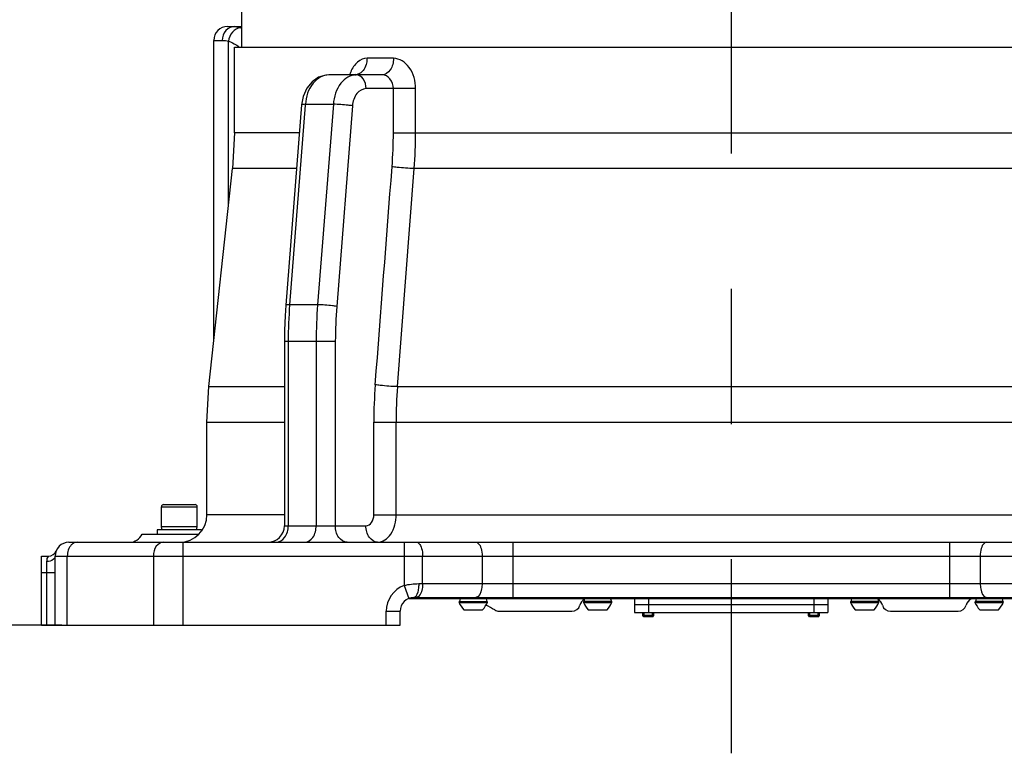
# Model space of a CAD drawing. Header units: millimetres. Extents: x 0 to 11890, y 0 to 8410.
# Tile 3 of 86: x 3924 to 4280, y 5335 to 5601. Entities that reach past the tile are written whole.
import ezdxf

# ---------------------------------------------------------------- set-up
doc = ezdxf.new("R2010")
doc.units = ezdxf.units.MM
doc.header["$LTSCALE"] = 653.95
doc.linetypes.add('CENTER', pattern=[0.6, 0.375, -0.075, 0.075, -0.075])
doc.layers.get('0').update_dxf_attribs({"linetype": 'CONTINUOUS'})
for name, color, linetype in [('204101000043_DXF_AXIS', 7, 'CONTINUOUS'), ('304103000014_DXF_DIMENSION', 7, 'CONTINUOUS'), ('304103000014DXF_CONTINUOUS_LINE', 7, 'CONTINUOUS'), ('304105000144DXF_CONTINUOUS_LINE', 7, 'CONTINUOUS'), ('304105000145DXF_CONTINUOUS_LINE', 7, 'CONTINUOUS'), ('304106000026DXF_CONTINUOUS_LINE', 7, 'CONTINUOUS'), ('304301000014DXF_CONTINUOUS_LINE', 7, 'CONTINUOUS'), ('501023000016DXF_CONTINUOUS_LINE', 7, 'CONTINUOUS'), ('501023000231DXF_CONTINUOUS_LINE', 7, 'CONTINUOUS'), ('501024000001DXF_CONTINUOUS_LINE', 7, 'CONTINUOUS'), ('504001000008DXF_CONTINUOUS_LINE', 7, 'CONTINUOUS'), ('604006000004DXF_CONTINUOUS_LINE', 7, 'CONTINUOUS'), ('604006000006DXF_CONTINUOUS_LINE', 7, 'CONTINUOUS')]:
    doc.layers.add(name, color=color, linetype=linetype)
doc.styles.get("Standard").update_dxf_attribs({"font": 'txt', "width": 0.7})
doc.dimstyles.new('DIMSTYLE_5', dxfattribs={"dimtxt": 100, "dimasz": 60, "dimexe": 2, "dimexo": 0.2, "dimgap": 2.5, "dimtad": 1, "dimdec": 0, "dimdsep": 46, "dimtxsty": 'Standard', "dimblk": '_FILLED', "dimblk1": '_FILLED', "dimblk2": '_FILLED', "dimcen": 0.09, "dimclrt": 5, "dimazin": 2, "dimtfac": 1, "dimtdec": 0, "dimtofl": 0, "dimtmove": 0, "dimatfit": 3, "dimldrblk": '_FILLED', "dimfxl": 0, "dimtolj": 1, "dimarcsym": 0})

# ---------------------------------------------------------------- blocks, each defined once
blk = doc.blocks.new('_FILLED')
at = {"color": 0, "linetype": 'ByBlock'}
blk.add_solid([(0, 0), (-1, 0.1667), (-1, -0.1667)], dxfattribs=at)
blk = doc.blocks.new('*D11')
at = {"layer": '304103000014_DXF_DIMENSION', "color": 2, "linetype": 'Continuous'}
for p, q in [((4103.74, 7246.38), (3355.35, 7246.38)), ((3375.35, 7246.38), (3375.35, 6313.78)), ((3375.35, 5381.18), (3375.35, 6313.78)), ((3938.84, 5381.18), (3355.35, 5381.18))]:
    blk.add_line(p, q, dxfattribs=at)
at = {"layer": '304103000014_DXF_DIMENSION', "color": 2, "linetype": 'Continuous', "xscale": 60, "yscale": 60, "zscale": 60}
for p, rotation in [((3375.35, 7246.38), 90), ((3375.35, 5381.18), 270)]:
    blk.add_blockref('_FILLED', p, dxfattribs=dict(at, rotation=rotation))

msp = doc.modelspace()

# ---------------------------------------------------------------- linework, layer by layer
at = {"layer": '204101000043_DXF_AXIS', "color": 7, "linetype": 'CENTER'}
msp.add_line((4181.445, 5797.386), (4181.445, 5334.662), dxfattribs=at)
at = {"layer": '304103000014DXF_CONTINUOUS_LINE', "color": 7, "linetype": 'Continuous'}
for p, q in [((3998.945, 5598.181), (4003.945, 5598.181)), ((3993.945, 5484.181), (3993.945, 5593.181)), ((4001.445, 5590.681), (4361.445, 5590.681)), ((4001.445, 5559.683), (4001.445, 5590.681)), ((4054.966, 5580.681), (4035.678, 5580.681)), ((4045.154, 5580.685), (4045.075, 5580.681)), ((4026.332, 5572.84), (4025.777, 5569.846)), ((4025.777, 5569.846), (4020.06, 5497.126)), ((4001.445, 5559.683), (4000.742, 5546.716)), ((3992.147, 5467.645), (4000.742, 5546.716)), ((4019.547, 5484.034), (4019.547, 5417.181)), ((3991.445, 5454.678), (3992.147, 5467.645)), ((3991.445, 5421.181), (3991.445, 5454.678)), ((3967.945, 5414.181), (3988.413, 5414.181)), ((3941.445, 5411.181), (4421.445, 5411.181)), ((3931.445, 5406.181), (3934.028, 5406.181)), ((3931.445, 5381.181), (3931.445, 5406.181)), ((3936.445, 5381.181), (3936.445, 5406.181)), ((4066.444, 5391.181), (4296.445, 5391.181)), ((4061.445, 5381.181), (4061.445, 5386.181)), ((4097.326, 5386.181), (4123.736, 5386.181)), ((4239.153, 5386.181), (4263.736, 5386.181)), ((3931.445, 5381.181), (4061.445, 5381.181))]:
    msp.add_line(p, q, dxfattribs=at)
at = {"layer": '304103000014DXF_CONTINUOUS_LINE', "color": 9, "linetype": 'Continuous'}
for p, q in [((3993.945, 5593.181), (3996.968, 5593.181)), ((3999.304, 5533.483), (3999.304, 5592.834)), ((4059.046, 5586.681), (4049.465, 5586.681)), ((4059.025, 5575.682), (4049.119, 5575.681)), ((4059.025, 5559.683), (4059.025, 5575.682)), ((4067.08, 5575.681), (4059.025, 5575.681)), ((4067.08, 5559.683), (4067.08, 5575.681)), ((4027.11, 5569.741), (4021.418, 5497.286)), ((4027.131, 5570.006), (4027.11, 5569.741)), ((4027.131, 5570.006), (4037.269, 5570.006)), ((4037.269, 5570.006), (4031.547, 5497.286)), ((4044.197, 5569.454), (4038.48, 5496.734)), ((4024.978, 5559.683), (4001.445, 5559.683)), ((4059.025, 5559.683), (4303.864, 5559.683)), ((4023.959, 5546.716), (4000.742, 5546.716)), ((4060.5, 5467.645), (4066.585, 5546.716)), ((4296.304, 5546.716), (4066.585, 5546.716)), ((4031.547, 5497.286), (4021.418, 5497.286)), ((4037.983, 5484.034), (4019.547, 5484.034)), ((4020.899, 5484.034), (4020.899, 5417.181)), ((4031.028, 5484.034), (4031.028, 5417.181)), ((4037.983, 5484.034), (4037.983, 5417.181)), ((3992.147, 5467.645), (4019.547, 5467.645)), ((4060.5, 5467.645), (4302.389, 5467.645)), ((3991.445, 5454.678), (4019.547, 5454.678)), ((4051.923, 5454.678), (4310.967, 5454.678)), ((4051.923, 5421.181), (4051.923, 5454.678)), ((4060, 5421.181), (4060, 5454.678)), ((4019.547, 5421.181), (3991.445, 5421.181)), ((4051.923, 5421.181), (4310.967, 5421.181)), ((4019.547, 5417.181), (4049.082, 5417.181)), ((3982.658, 5411.181), (3982.658, 5381.181)), ((4062.904, 5411.181), (4062.904, 5395.533)), ((4102.346, 5411.181), (4102.346, 5391.181)), ((4260.543, 5411.181), (4260.543, 5391.181)), ((3933.445, 5381.181), (3933.445, 5404.181)), ((3936.445, 5406.181), (4299.986, 5406.181)), ((3940.838, 5381.181), (3940.838, 5406.181)), ((3972.051, 5406.181), (3972.051, 5381.181)), ((4069.612, 5396.181), (4069.612, 5406.181)), ((4091.166, 5406.181), (4091.166, 5396.181)), ((4271.723, 5406.181), (4271.723, 5396.181)), ((3931.445, 5400.181), (3936.445, 5400.181)), ((4068.215, 5396.181), (4294.674, 5396.181)), ((4062.904, 5395.533), (4064.674, 5390.857)), ((4056.445, 5386.181), (4061.445, 5386.181)), ((4056.445, 5381.181), (4056.445, 5386.181))]:
    msp.add_line(p, q, dxfattribs=at)
at = {"layer": '304103000014DXF_CONTINUOUS_LINE', "color": 7, "linetype": 'Continuous'}
for points in [[(4035.678, 5580.68), (4034.485, 5580.596), (4031.902, 5579.804), (4029.557, 5578.19), (4027.636, 5575.808), (4026.332, 5572.84)], [(4045.385, 5580.734), (4045.395, 5580.745), (4045.154, 5580.685)], [(4020.06, 5497.126), (4019.801, 5493.244), (4019.595, 5488.04), (4019.547, 5484.034)]]:
    msp.add_lwpolyline(points, dxfattribs=at)
for centre, radius, start, end in [((3998.945, 5593.181), 5, 90, 180), ((3981.445, 5421.181), 10, 270, 360), ((4013.547, 5417.181), 6, 270.00164, 360), ((3963.362, 5416.181), 5, 270, 336.42182), ((3941.445, 5406.181), 5, 90, 180), ((3934.028, 5409.181), 3, 270.00076, 337.97569), ((4066.445, 5386.181), 5, 90.0083, 180), ((4130.445, 5387.181), 4, 122.99625, 163.39845), ((4232.445, 5387.181), 4, 16.60155, 57.02509), ((4270.445, 5387.181), 4, 118.40895, 163.39845), ((4079.861, 5361.181), 30, 58.04725, 64.94191), ((4097.326, 5389.181), 3, 238.04725, 270), ((4123.736, 5389.181), 3, 270, 343.39845), ((4239.153, 5389.181), 3, 196.60155, 270), ((4263.736, 5389.181), 3, 270, 343.39845)]:
    msp.add_arc(centre, radius, start, end, dxfattribs=at)
at = {"layer": '304103000014DXF_CONTINUOUS_LINE', "color": 9, "linetype": 'Continuous'}
for centre, radius, start, end in [((4000.975, 5590.168), 8.048, 68.32397, 70.70625), ((3995.387, 5581.458), 12.085, 53.12091, 56.85963), ((3994.837, 5580.722), 13.004, 50.19619, 53.12914), ((4055.929, 5576.657), 13.358, 158.87692, 160.39558), ((4055.58, 5576.791), 12.985, 157.83561, 158.87468), ((4056.449, 5576.473), 13.91, 160.39815, 162.26581), ((4045.064, 5583.897), 3.216, 270.19524, 278.7949), ((3898.958, 5559.677), 160.068, 355.58847, 0.00229), ((3897.162, 5559.676), 169.918, 355.62573, 0.00243), ((4189.96, 5484.042), 169.061, 175.50684, 180.00255), ((4200.304, 5484.042), 169.275, 175.51253, 180.00257), ((4200.101, 5484.041), 162.118, 175.50962, 180.00252), ((4228.911, 5454.685), 176.988, 175.59032, 180.00236), ((4228.259, 5454.685), 168.258, 175.58239, 180.00241), ((4066.445, 5386.181), 10, 110.73842, 180)]:
    msp.add_arc(centre, radius, start, end, dxfattribs=at)
for points, knots in [([(4001.59, 5598.181), (4000.397, 5598.181), (3997.866, 5597.018), (3996.968, 5594.443), (3996.968, 5593.181)], [0, 0, 0, 0, 0.4861226, 1, 1, 1, 1]), ([(4003.634, 5597.764), (4002.525, 5597.66), (4000.295, 5596.37), (3999.391, 5594.039), (3999.304, 5592.834)], [0, 0, 0, 0, 0.479434, 1, 1, 1, 1]), ([(4049.465, 5586.681), (4048.241, 5586.681), (4045.533, 5585.477), (4044.11, 5583.053), (4043.555, 5581.69)], [0, 0, 0, 0, 0.4542077, 1, 1, 1, 1]), ([(4049.465, 5586.681), (4049.465, 5586.097), (4049.259, 5584.018), (4048.075, 5581.885), (4046.75, 5581.137)], [0, 0, 0, 0, 0.2771829, 1, 1, 1, 1]), ([(4059.046, 5586.681), (4059.046, 5585.211), (4058.54, 5582.522), (4056.092, 5580.681), (4054.966, 5580.681)], [0, 0, 0, 0, 0.5661236, 1, 1, 1, 1]), ([(4067.08, 5575.681), (4067.081, 5578.37), (4065.915, 5583.422), (4061.233, 5586.681), (4059.046, 5586.681)], [0, 0, 0, 0, 0.5514816, 1, 1, 1, 1]), ([(4035.684, 5580.681), (4033.516, 5580.68), (4028.755, 5577.684), (4027.346, 5572.704), (4027.131, 5570.006)], [0, 0, 0, 0, 0.4447592, 1, 1, 1, 1]), ([(4045.584, 5580.681), (4043.463, 5580.68), (4038.799, 5577.614), (4037.477, 5572.696), (4037.269, 5570.006)], [0, 0, 0, 0, 0.4400973, 1, 1, 1, 1]), ([(4049.119, 5575.681), (4049.119, 5576.909), (4048.652, 5579.193), (4046.549, 5580.681), (4045.584, 5580.681)], [0, 0, 0, 0, 0.5597674, 1, 1, 1, 1]), ([(4059.025, 5575.682), (4059.026, 5576.932), (4058.299, 5579.328), (4056.023, 5580.681), (4054.966, 5580.681)], [0, 0, 0, 0, 0.5417385, 1, 1, 1, 1]), ([(4049.119, 5575.681), (4047.868, 5575.68), (4045.118, 5573.913), (4044.32, 5571.025), (4044.197, 5569.454)], [0, 0, 0, 0, 0.4424623, 1, 1, 1, 1]), ([(4027.131, 5570.006), (4026.798, 5570.004), (4026.47, 5569.941), (4025.787, 5569.97), (4025.777, 5569.846)], [0, 0, 0, 0, 0.7271451, 1, 1, 1, 1]), ([(4044.197, 5569.454), (4043.674, 5569.536), (4041.374, 5569.822), (4039.057, 5569.997), (4037.269, 5570.006)], [0, 0, 0, 0, 0.2284917, 1, 1, 1, 1]), ([(4066.585, 5546.716), (4064.504, 5546.744), (4061.818, 5546.942), (4059.151, 5547.272), (4058.551, 5547.365)], [0, 0, 0, 0, 0.774237, 1, 1, 1, 1]), ([(4021.418, 5497.286), (4021.085, 5497.284), (4020.756, 5497.22), (4020.071, 5497.251), (4020.06, 5497.126)], [0, 0, 0, 0, 0.7271588, 1, 1, 1, 1]), ([(4038.48, 5496.734), (4037.957, 5496.816), (4035.655, 5497.102), (4033.336, 5497.277), (4031.547, 5497.286)], [0, 0, 0, 0, 0.2285502, 1, 1, 1, 1]), ([(4060.5, 5467.645), (4058.415, 5467.672), (4055.722, 5467.871), (4053.048, 5468.201), (4052.447, 5468.294)], [0, 0, 0, 0, 0.7740632, 1, 1, 1, 1]), ([(4049.082, 5417.181), (4049.856, 5417.181), (4051.544, 5418.365), (4051.922, 5420.197), (4051.923, 5421.181)], [0, 0, 0, 0, 0.4402771, 1, 1, 1, 1]), ([(4053.325, 5411.181), (4055.177, 5411.181), (4059.201, 5414.29), (4060, 5418.735), (4060, 5421.181)], [0, 0, 0, 0, 0.4308894, 1, 1, 1, 1]), ([(4016.52, 5411.181), (4017.707, 5411.181), (4020.29, 5412.922), (4020.899, 5415.703), (4020.899, 5417.181)], [0, 0, 0, 0, 0.4454433, 1, 1, 1, 1]), ([(4026.926, 5411.181), (4028.057, 5411.181), (4030.515, 5413.014), (4031.028, 5415.711), (4031.028, 5417.181)], [0, 0, 0, 0, 0.434763, 1, 1, 1, 1]), ([(4042.225, 5411.181), (4041.066, 5411.181), (4038.544, 5412.967), (4037.983, 5415.707), (4037.983, 5417.181)], [0, 0, 0, 0, 0.4402394, 1, 1, 1, 1]), ([(4053.325, 5411.181), (4052.166, 5411.181), (4049.643, 5412.966), (4049.082, 5415.707), (4049.082, 5417.181)], [0, 0, 0, 0, 0.4402327, 1, 1, 1, 1]), ([(3943.281, 5410.936), (3942.913, 5410.767), (3941.408, 5409.637), (3940.838, 5407.614), (3940.838, 5406.181)], [0, 0, 0, 0, 0.2202974, 1, 1, 1, 1]), ([(3975.587, 5411.181), (3974.621, 5411.181), (3972.519, 5409.692), (3972.051, 5407.409), (3972.051, 5406.181)], [0, 0, 0, 0, 0.4402394, 1, 1, 1, 1]), ([(4067.376, 5411.181), (4067.688, 5411.181), (4068.659, 5410.632), (4069.4, 5408.733), (4069.612, 5407.115), (4069.612, 5406.181)], [0, 0, 0, 0, 0.1604646, 0.5197323, 1, 1, 1, 1]), ([(4088.93, 5411.181), (4089.242, 5411.181), (4090.213, 5410.632), (4090.954, 5408.733), (4091.166, 5407.115), (4091.166, 5406.181)], [0, 0, 0, 0, 0.1604646, 0.5197323, 1, 1, 1, 1]), ([(4273.959, 5411.181), (4273.647, 5411.181), (4272.676, 5410.632), (4271.935, 5408.733), (4271.723, 5407.115), (4271.723, 5406.181)], [0, 0, 0, 0, 0.1604646, 0.5197323, 1, 1, 1, 1]), ([(3933.445, 5404.181), (3933.444, 5404.466), (3933.568, 5405.01), (3933.577, 5405.548), (3934.225, 5406.191), (3934.028, 5406.181)], [0, 0, 0, 0, 0.4055663, 0.7197891, 1, 1, 1, 1]), ([(3936.445, 5406.181), (3936.445, 5405.309), (3935.043, 5404.289), (3933.831, 5404.181), (3933.445, 5404.181)], [0, 0, 0, 0, 0.6931542, 1, 1, 1, 1]), ([(4068.215, 5396.181), (4068.215, 5395.697), (4068.116, 5394.131), (4067.844, 5392.404), (4067.122, 5391.561)], [0, 0, 0, 0, 0.3038124, 1, 1, 1, 1]), ([(4069.612, 5396.181), (4069.612, 5395.54), (4069.491, 5393.835), (4068.614, 5391.181), (4067.376, 5391.181)], [0, 0, 0, 0, 0.340932, 1, 1, 1, 1]), ([(4091.166, 5396.181), (4091.166, 5395.54), (4091.045, 5393.835), (4090.168, 5391.181), (4088.93, 5391.181)], [0, 0, 0, 0, 0.340932, 1, 1, 1, 1]), ([(4271.723, 5396.181), (4271.723, 5395.54), (4271.844, 5393.835), (4272.721, 5391.181), (4273.959, 5391.181)], [0, 0, 0, 0, 0.340932, 1, 1, 1, 1]), ([(4067.122, 5391.561), (4067.027, 5391.45), (4066.83, 5391.265), (4066.564, 5391.181), (4066.445, 5391.181)], [0, 0, 0, 0, 0.5501427, 1, 1, 1, 1])]:
    msp.add_open_spline(points, degree=3, knots=knots, dxfattribs=at)
for points in [[(4001.59, 5598.181), (4002.286, 5598.181), (4002.978, 5597.994), (4003.634, 5597.764)], [(3996.968, 5593.181), (3997.755, 5593.181), (3998.541, 5593.028), (3999.304, 5592.834)], [(3999.304, 5592.834), (4000.254, 5592.557), (4001.165, 5592.118), (4001.994, 5591.577)], [(4046.75, 5581.137), (4046.382, 5580.93), (4045.973, 5580.783), (4045.556, 5580.719)], [(4052.447, 5468.294), (4054.481, 5494.651), (4056.516, 5521.008), (4058.551, 5547.365)], [(3944.374, 5411.181), (3944, 5411.181), (3943.62, 5411.092), (3943.281, 5410.936)], [(4062.904, 5395.533), (4064.633, 5395.971), (4066.431, 5396.181), (4068.215, 5396.181)]]:
    msp.add_open_spline(points, degree=3, dxfattribs=at)
at = {"layer": '304105000144DXF_CONTINUOUS_LINE', "color": 7, "linetype": 'Continuous'}
for p, q in [((4146.445, 5388.681), (4216.445, 5388.681)), ((4146.445, 5388.681), (4146.445, 5385.681)), ((4216.445, 5388.681), (4216.445, 5385.681)), ((4146.445, 5385.681), (4216.445, 5385.681))]:
    msp.add_line(p, q, dxfattribs=at)
at = {"layer": '304105000144DXF_CONTINUOUS_LINE', "color": 9, "linetype": 'Continuous'}
for p, q in [((4151.445, 5388.681), (4151.445, 5385.681)), ((4211.445, 5388.681), (4211.445, 5385.681))]:
    msp.add_line(p, q, dxfattribs=at)
at = {"layer": '304105000145DXF_CONTINUOUS_LINE', "color": 7, "linetype": 'Continuous'}
msp.add_line((4298.215, 5390.681), (4064.674, 5390.681), dxfattribs=at)
at = {"layer": '304106000026DXF_CONTINUOUS_LINE', "color": 7, "linetype": 'Continuous'}
for p, q in [((4146.445, 5390.681), (4146.445, 5388.681)), ((4146.445, 5388.681), (4216.445, 5388.681)), ((4216.445, 5390.681), (4216.445, 5388.681))]:
    msp.add_line(p, q, dxfattribs=at)
at = {"layer": '304106000026DXF_CONTINUOUS_LINE', "color": 9, "linetype": 'Continuous'}
for p, q in [((4151.445, 5390.681), (4151.445, 5388.681)), ((4211.445, 5390.681), (4211.445, 5388.681))]:
    msp.add_line(p, q, dxfattribs=at)
at = {"layer": '304301000014DXF_CONTINUOUS_LINE', "color": 7, "linetype": 'Continuous'}
msp.add_line((4003.945, 5620.681), (4003.945, 5590.681), dxfattribs=at)
at = {"layer": '501023000016DXF_CONTINUOUS_LINE', "color": 7, "linetype": 'Continuous'}
for p, q in [((4149.445, 5384.581), (4149.445, 5385.681)), ((4153.445, 5384.581), (4153.445, 5385.681)), ((4209.445, 5384.581), (4209.445, 5385.681)), ((4213.445, 5384.581), (4213.445, 5385.681)), ((4153.445, 5384.581), (4149.445, 5384.581)), ((4149.845, 5384.181), (4149.445, 5384.581)), ((4153.045, 5384.181), (4149.845, 5384.181)), ((4153.045, 5384.181), (4153.445, 5384.581)), ((4213.445, 5384.581), (4209.445, 5384.581)), ((4209.845, 5384.181), (4209.445, 5384.581)), ((4213.045, 5384.181), (4209.845, 5384.181)), ((4213.045, 5384.181), (4213.445, 5384.581))]:
    msp.add_line(p, q, dxfattribs=at)
at = {"layer": '501023000016DXF_CONTINUOUS_LINE', "color": 2, "linetype": 'Continuous'}
for p, q in [((4149.945, 5384.181), (4149.945, 5385.681)), ((4152.945, 5384.181), (4152.945, 5385.681)), ((4209.945, 5384.181), (4209.945, 5385.681)), ((4212.945, 5384.181), (4212.945, 5385.681))]:
    msp.add_line(p, q, dxfattribs=at)
at = {"layer": '501023000231DXF_CONTINUOUS_LINE', "color": 7, "linetype": 'Continuous'}
for p, q in [((3975.745, 5424.881), (3987.145, 5424.881)), ((3974.945, 5416.881), (3974.945, 5424.081)), ((3987.945, 5416.881), (3987.945, 5424.081)), ((3974.945, 5416.881), (3987.945, 5416.881))]:
    msp.add_line(p, q, dxfattribs=at)
at = {"layer": '501023000231DXF_CONTINUOUS_LINE', "color": 9, "linetype": 'Continuous'}
msp.add_line((3974.945, 5424.081), (3987.945, 5424.081), dxfattribs=at)
at = {"layer": '501023000231DXF_CONTINUOUS_LINE', "color": 7, "linetype": 'Continuous'}
for centre, start, end in [((3975.745, 5424.081), 90, 180), ((3987.145, 5424.081), 0, 90)]:
    msp.add_arc(centre, 0.8, start, end, dxfattribs=at)
at = {"layer": '501024000001DXF_CONTINUOUS_LINE', "color": 9, "linetype": 'Continuous'}
for p, q in [((4082.809, 5389.402), (4093.081, 5389.402)), ((4127.909, 5389.402), (4138.182, 5389.402)), ((4224.708, 5389.402), (4234.98, 5389.402)), ((4269.809, 5389.402), (4280.081, 5389.402))]:
    msp.add_line(p, q, dxfattribs=at)
at = {"layer": '501024000001DXF_CONTINUOUS_LINE', "color": 7, "linetype": 'Continuous'}
for p, q in [((4082.992, 5389.681), (4092.897, 5389.681)), ((4137.998, 5389.681), (4128.093, 5389.681)), ((4234.796, 5389.681), (4224.892, 5389.681)), ((4269.992, 5389.681), (4279.897, 5389.681)), ((4084.535, 5386.681), (4091.355, 5386.681)), ((4129.635, 5386.681), (4136.455, 5386.681)), ((4226.434, 5386.681), (4233.254, 5386.681)), ((4271.535, 5386.681), (4278.355, 5386.681))]:
    msp.add_line(p, q, dxfattribs=at)
for centre, radius, start, end in [((4082.992, 5389.481), 0.2, 89.99994, 203.11147), ((4092.006, 5393.327), 10, 203.11145, 221.65705), ((4083.883, 5393.327), 10, 318.34295, 336.88855), ((4092.897, 5389.481), 0.2, 336.88853, 90.00006), ((4128.093, 5389.481), 0.2, 89.99996, 203.11146), ((4137.107, 5393.327), 10, 203.11145, 221.65705), ((4128.984, 5393.327), 10, 318.34295, 336.88855), ((4137.998, 5389.481), 0.2, 336.88854, 90.00004), ((4224.892, 5389.481), 0.2, 89.99996, 203.11146), ((4233.905, 5393.327), 10, 203.11145, 221.65705), ((4225.782, 5393.327), 10, 318.34295, 336.88855), ((4234.796, 5389.481), 0.2, 336.88854, 90.00004), ((4269.992, 5389.481), 0.2, 89.99994, 203.11147), ((4279.006, 5393.327), 10, 203.11145, 221.65705), ((4270.883, 5393.327), 10, 318.34295, 336.88855), ((4279.897, 5389.481), 0.2, 336.88853, 90.00006)]:
    msp.add_arc(centre, radius, start, end, dxfattribs=at)
at = {"layer": '504001000008DXF_CONTINUOUS_LINE', "color": 7, "linetype": 'Continuous'}
for p, q in [((3989.445, 5415.681), (3973.445, 5415.681)), ((3973.445, 5415.681), (3973.445, 5414.181)), ((3989.445, 5415.681), (3989.445, 5415.213))]:
    msp.add_line(p, q, dxfattribs=at)
at = {"layer": '604006000004DXF_CONTINUOUS_LINE', "color": 7, "linetype": 'Continuous'}
for p, q in [((3974.945, 5416.838), (3975.1, 5416.881)), ((3987.945, 5416.838), (3974.945, 5416.838)), ((3975.261, 5415.681), (3974.945, 5416.838)), ((3987.628, 5415.681), (3987.945, 5416.838)), ((3987.945, 5416.838), (3987.789, 5416.881))]:
    msp.add_line(p, q, dxfattribs=at)
at = {"layer": '604006000006DXF_CONTINUOUS_LINE', "color": 7, "linetype": 'Continuous'}
for p, q in [((4083.222, 5390.681), (4082.945, 5389.72)), ((4082.945, 5389.72), (4092.945, 5389.72)), ((4082.945, 5389.72), (4083.08, 5389.681)), ((4092.668, 5390.681), (4092.945, 5389.72)), ((4092.945, 5389.72), (4092.809, 5389.681)), ((4128.323, 5390.681), (4128.045, 5389.72)), ((4128.045, 5389.72), (4138.045, 5389.72)), ((4128.045, 5389.72), (4128.181, 5389.681)), ((4137.768, 5390.681), (4138.045, 5389.72)), ((4138.045, 5389.72), (4137.91, 5389.681)), ((4225.121, 5390.681), (4224.844, 5389.72)), ((4224.844, 5389.72), (4234.844, 5389.72)), ((4224.844, 5389.72), (4224.98, 5389.681)), ((4234.567, 5390.681), (4234.844, 5389.72)), ((4234.844, 5389.72), (4234.708, 5389.681)), ((4270.222, 5390.681), (4269.945, 5389.72)), ((4279.945, 5389.72), (4269.945, 5389.72)), ((4269.945, 5389.72), (4270.08, 5389.681)), ((4279.668, 5390.681), (4279.945, 5389.72)), ((4279.945, 5389.72), (4279.809, 5389.681))]:
    msp.add_line(p, q, dxfattribs=at)

# ---------------------------------------------------------------- dimensions: what is measured, and where the dimension line sits
at = {"layer": '304103000014_DXF_DIMENSION', "color": 2, "linetype": 'Continuous'}
dim = msp.add_linear_dim(base=(3375.348, 7246.381), p1=(3939.038, 5381.181), p2=(4103.945, 7246.381), angle=90, dimstyle='DIMSTYLE_5', dxfattribs=at)
dim.commit()
dim.dimension.update_dxf_attribs({"geometry": '*D11', "text_midpoint": (3375.348, 6173.781), "dimtype": 160})

doc.saveas('drawing.dxf')
